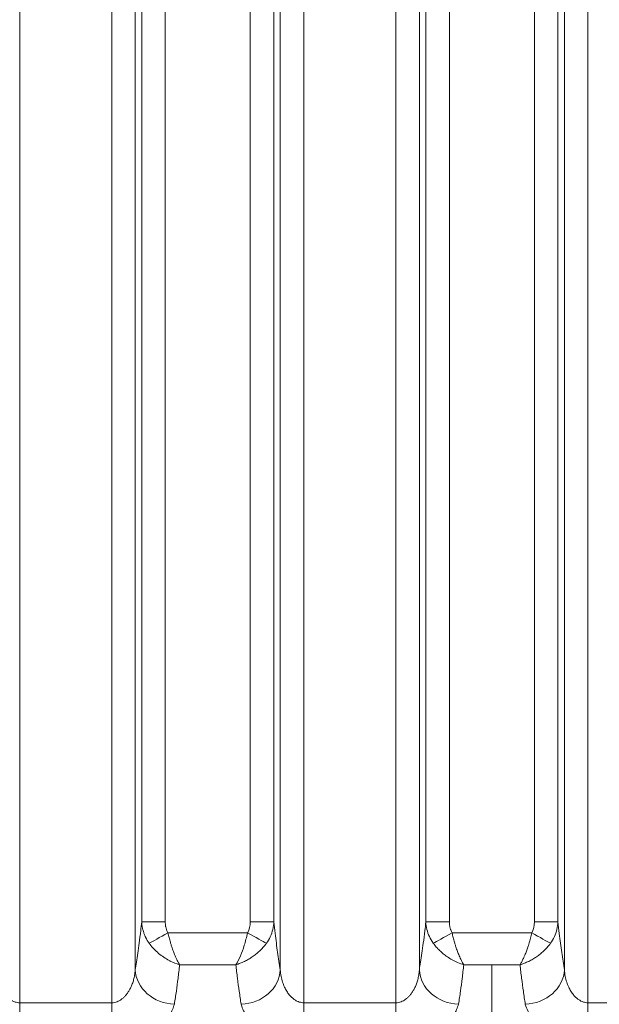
# Model space of a CAD drawing. Header units: millimetres. Extents: x 5 to 415, y 5 to 292.
# Tile 120 of 199: x 325.19 to 332.56, y 142.62 to 155.13. Entities that reach past the tile are written whole.
import ezdxf

# ---------------------------------------------------------------- set-up
doc = ezdxf.new("R2010")
doc.units = ezdxf.units.MM
doc.layers.add('Bemaßung (ISO)', color=7, linetype='Continuous', lineweight=25)
doc.layers.add('Sichtbar schmal (ISO)', color=7, linetype='Continuous', lineweight=18)
doc.styles.add('Notiztext (ISO)', font='isocpeur.ttf')
doc.dimstyles.new('Standard (ISO)', dxfattribs={"dimtxt": 3.5, "dimasz": 2.5, "dimexe": 2, "dimexo": 0, "dimgap": 0.762, "dimtad": 1, "dimtoh": 1, "dimdec": 8, "dimdsep": 46, "dimtxsty": 'Notiztext (ISO)', "dimcen": 0.09, "dimdle": 10, "dimclrd": 256, "dimclre": 256, "dimclrt": 256, "dimadec": 6, "dimazin": 2, "dimtfac": 0.514286, "dimtdec": 3, "dimtmove": 0, "dimatfit": 3, "dimfxl": 1, "dimtolj": 1, "dimlwd": -1, "dimlwe": -1, "dimarcsym": 0})

# ---------------------------------------------------------------- blocks, each defined once
blk = doc.blocks.new('*D10')
at = {"layer": 'Bemaßung (ISO)', "transparency": 16777216}
for p, q in [((283.693, 148.968), (283.693, 123.426)), ((378.693, 148.968), (378.693, 123.426)), ((286.193, 125.426), (376.193, 125.426))]:
    blk.add_line(p, q, dxfattribs=at)
for points in [[(286.193, 125.842), (286.193, 125.009), (283.693, 125.426)], [(376.193, 125.842), (376.193, 125.009), (378.693, 125.426)]]:
    blk.add_solid(points, dxfattribs=at)
at = {"layer": 'Defpoints', "color": 0, "transparency": 16777216}
for p in [(283.693, 148.968), (378.693, 148.968), (378.693, 125.426)]:
    blk.add_point(p, dxfattribs=at)
at = {"layer": 'Bemaßung (ISO)', "transparency": 16777216, "insert": (329.093, 129.688), "char_height": 3.5, "attachment_point": 1, "style": 'Notiztext (ISO)'}
blk.add_mtext('\\A1;95', dxfattribs=at)

msp = doc.modelspace()

# ---------------------------------------------------------------- linework, layer by layer
at = {"layer": 'Sichtbar schmal (ISO)'}
for p, q in [((325.18801315, 163.6242792), (325.1880132, 142.64003535)), ((326.35819983, 163.62427936), (326.35819977, 142.64005688)), ((328.80096374, 163.62427921), (328.80096423, 142.64009382)), ((329.9711504, 163.62427936), (329.97114989, 142.64010467)), ((332.41391431, 163.62427921), (332.41391483, 142.64010462)), ((326.65705829, 143.05723846), (326.65705854, 163.20860275)), ((328.50210502, 163.20860141), (328.50210528, 143.05725916)), ((330.27000886, 143.05729811), (330.27000911, 163.20860275)), ((332.11505559, 163.20860142), (332.11505585, 143.05729745)), ((326.73987359, 162.62695453), (326.73987356, 143.66889918)), ((327.03873209, 162.62695443), (327.03873204, 143.66889917)), ((328.1204313, 143.66894293), (328.12043242, 162.62695444)), ((328.41928996, 143.66894302), (328.41928988, 162.62695325)), ((330.35282416, 162.62695453), (330.35282415, 143.66898322)), ((330.65168266, 162.62695443), (330.65168261, 143.66898321)), ((331.73338187, 143.6690003), (331.73338299, 162.62695444)), ((332.03224053, 143.66900038), (332.03224045, 162.6269532)), ((327.03873204, 143.66889917), (326.73987359, 143.66889917)), ((328.41928978, 143.66894293), (328.1204313, 143.66894293)), ((330.65168261, 143.66898321), (330.35282416, 143.66898321)), ((332.03224035, 143.6690003), (331.73338187, 143.6690003)), ((327.07307342, 143.52798398), (328.08607654, 143.52801272)), ((331.6990235, 143.52806315), (330.68602263, 143.52806993)), ((327.22204699, 143.12321981), (327.93718407, 143.12325249)), ((330.83498524, 143.12329367), (331.19253248, 143.12330923)), ((331.19253248, 143.12330923), (331.55012074, 143.12331347)), ((326.35819977, 142.64005688), (325.1880132, 142.64003535)), ((325.18802105, 142.21404866), (325.18801324, 142.64003535)), ((326.3581997, 142.64005688), (326.3582075, 142.2140666)), ((329.97114989, 142.64010467), (328.80096423, 142.64009382)), ((328.80096429, 142.64009382), (328.80096823, 142.21411315)), ((329.97114979, 142.64010467), (329.97115372, 142.21412283)), ((332.41391491, 142.64010462), (332.41391097, 142.21412282)), ((333.5841005, 142.64009382), (332.41391483, 142.64010462))]:
    msp.add_line(p, q, dxfattribs=at)
for centre, major_axis, ratio, start_param, end_param in [((327.89209438, 143.70275047), (0.075241, -0.27264437), 0.7907158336, 0.679326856, 1.2345059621), ((331.50506292, 143.70280774), (0.07522493, -0.27263929), 0.7906813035, 0.6793215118, 1.2345524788), ((327.07300295, 143.52812045), (-0.2624198, -0.14538167), 0.000511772, 0.4283154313, 1.5707813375), ((328.08620955, 143.52824745), (0.26236247, -0.14548493), 0.0008992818, 4.7123807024, 5.8548313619), ((330.68594673, 143.52821573), (-0.26242067, -0.14538008), 0.0005477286, 0.4282242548, 1.5707821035), ((331.69916515, 143.52831315), (0.26235494, -0.14549846), 0.0009577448, 4.712380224, 5.8548231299), ((327.1551557, 143.05723863), (-0.4939564, 0.07750534), 0.8708694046, 0.1782609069, 1.7066246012), ((328.00400793, 143.05725949), (0.49395651, 0.07750461), 0.870864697, 4.5766064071, 6.1049246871), ((330.76810627, 143.05729829), (-0.49395705, 0.07750119), 0.8708581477, 0.1782535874, 1.7065945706), ((331.6169585, 143.05729779), (0.49395699, 0.07750157), 0.8708564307, 4.5765900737, 6.1049300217)]:
    msp.add_ellipse(centre, major_axis=major_axis, ratio=ratio, start_param=start_param, end_param=end_param, dxfattribs=at)
for points, knots in [([(326.73987359, 143.66889919), (326.73569683, 143.62956286), (326.7314126, 143.59139108), (326.72703559, 143.55426414), (326.72070006, 143.50052445), (326.71417017, 143.44897384), (326.70749316, 143.3990718), (326.70153538, 143.35454507), (326.69546046, 143.31133089), (326.68929895, 143.26899678), (326.68376975, 143.23100717), (326.67817082, 143.19372627), (326.67252189, 143.15683123), (326.66740367, 143.12340246), (326.66224441, 143.09029045), (326.65705829, 143.05723861)], [0.00000001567, 0.00000001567, 0.00000001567, 0.00000001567, 0.16812061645, 0.16812061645, 0.16812061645, 0.41146811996, 0.41146811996, 0.41146811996, 0.62860295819, 0.62860295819, 0.62860295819, 0.82345457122, 0.82345457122, 0.82345457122, 1, 1, 1, 1]), ([(326.73987351, 143.66889919), (326.74051656, 143.64956931), (326.74233244, 143.63029174), (326.74523289, 143.61144783), (326.74737034, 143.59756102), (326.75009298, 143.5839101), (326.75331013, 143.57064031), (326.75552793, 143.56149254), (326.75797827, 143.55252703), (326.76065856, 143.54368901), (326.76714223, 143.52230967), (326.77493601, 143.50166728), (326.78440481, 143.48106459), (326.78586133, 143.4778954), (326.78735805, 143.47472777), (326.78889474, 143.47156372), (326.8014777, 143.44565532), (326.81679712, 143.42002331), (326.83431929, 143.39581581)], [0.00000006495, 0.00000006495, 0.00000006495, 0.00000006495, 0.19190854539, 0.19190854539, 0.19190854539, 0.33333333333, 0.33333333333, 0.33333333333, 0.43082716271, 0.43082716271, 0.43082716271, 0.66666666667, 0.66666666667, 0.66666666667, 0.70294440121, 0.70294440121, 0.70294440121, 1, 1, 1, 1]), ([(327.03873204, 143.66889917), (327.03873205, 143.65860021), (327.03922486, 143.64855732), (327.04014764, 143.6387477), (327.04084001, 143.63138737), (327.04177498, 143.62415791), (327.04293484, 143.61704669), (327.04367749, 143.61249345), (327.04451032, 143.60798902), (327.0454332, 143.60354209), (327.04787263, 143.5917875), (327.05094399, 143.58043498), (327.05461589, 143.56964402), (327.05498049, 143.56857252), (327.05535117, 143.56750657), (327.05572783, 143.56644607), (327.06057955, 143.55278581), (327.06640256, 143.54002933), (327.07307342, 143.52798398)], [0.00000002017, 0.00000002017, 0.00000002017, 0.00000002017, 0.19044161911, 0.19044161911, 0.19044161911, 0.33333333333, 0.33333333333, 0.33333333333, 0.42482542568, 0.42482542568, 0.42482542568, 0.66666666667, 0.66666666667, 0.66666666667, 0.69068048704, 0.69068048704, 0.69068048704, 1, 1, 1, 1]), ([(328.32481335, 143.39580911), (328.34370256, 143.4218591), (328.36038867, 143.45004633), (328.37411608, 143.47970219), (328.3878435, 143.50935808), (328.39863628, 143.54047268), (328.40623708, 143.57228436), (328.41383788, 143.60409602), (328.41821453, 143.63660833), (328.41928978, 143.66894303)], [0.00000031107, 0.00000031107, 0.00000031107, 0.00000031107, 0.33333333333, 0.33333333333, 0.33333333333, 0.66666666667, 0.66666666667, 0.66666666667, 0.9999999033, 0.9999999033, 0.9999999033, 0.9999999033]), ([(328.50210527, 143.05725902), (328.49058616, 143.13067398), (328.47919901, 143.20441491), (328.46810094, 143.28118855), (328.4569753, 143.35815298), (328.44614018, 143.4381652), (328.43578576, 143.52369034), (328.43013322, 143.57037903), (328.42462394, 143.61871065), (328.41928978, 143.66894304)], [0, 0, 0, 0, 0.39219563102, 0.39219563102, 0.39219563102, 0.78536592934, 0.78536592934, 0.78536592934, 0.99999998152, 0.99999998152, 0.99999998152, 0.99999998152]), ([(330.35282416, 143.66898324), (330.34864995, 143.62967023), (330.3443684, 143.59152025), (330.3399942, 143.55441382), (330.33365804, 143.50066414), (330.32712746, 143.44910408), (330.32044973, 143.39919304), (330.31449128, 143.35465812), (330.30841567, 143.31143611), (330.30225343, 143.26909442), (330.29672358, 143.23109791), (330.29112397, 143.19381031), (330.28547436, 143.15690867), (330.28035552, 143.1234739), (330.27519562, 143.09035598), (330.27000886, 143.05729825)], [0.00000001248, 0.00000001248, 0.00000001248, 0.00000001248, 0.16801688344, 0.16801688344, 0.16801688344, 0.41139392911, 0.41139392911, 0.41139392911, 0.62855579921, 0.62855579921, 0.62855579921, 0.82343210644, 0.82343210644, 0.82343210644, 1, 1, 1, 1]), ([(330.35282416, 143.66898323), (330.35394172, 143.63540927), (330.35867829, 143.60200239), (330.3662603, 143.57072681), (330.37384232, 143.53945122), (330.38397414, 143.51027361), (330.39735407, 143.48115317), (330.41073375, 143.4520333), (330.42760214, 143.42306749), (330.44725645, 143.39590639)], [0.00000005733, 0.00000005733, 0.00000005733, 0.00000005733, 0.33333333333, 0.33333333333, 0.33333333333, 0.66666666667, 0.66666666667, 0.66666666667, 0.99999355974, 0.99999355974, 0.99999355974, 0.99999355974]), ([(330.68602263, 143.52806993), (330.67940407, 143.54002135), (330.67370276, 143.55281592), (330.66881273, 143.56658018), (330.66848466, 143.56750363), (330.66816031, 143.5684315), (330.66783968, 143.56936386), (330.66410146, 143.5802343), (330.66085493, 143.59169949), (330.6583024, 143.603611), (330.65737275, 143.60794928), (330.65653481, 143.61234588), (330.65579681, 143.61679087), (330.65459998, 143.62399931), (330.65367115, 143.63134136), (330.65299996, 143.63882439), (330.65212088, 143.64862511), (330.65168262, 143.65866762), (330.65168261, 143.66898321)], [0, 0, 0, 0, 0.31237596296, 0.31237596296, 0.31237596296, 0.33333333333, 0.33333333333, 0.33333333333, 0.57767530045, 0.57767530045, 0.57767530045, 0.66666666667, 0.66666666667, 0.66666666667, 0.81098397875, 0.81098397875, 0.81098397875, 0.99999998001, 0.99999998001, 0.99999998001, 0.99999998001]), ([(331.9377576, 143.39585678), (331.95664713, 143.42190611), (331.97333407, 143.45009331), (331.98706277, 143.47975066), (332.00079149, 143.50940806), (332.01158576, 143.54052579), (332.01918714, 143.57233928), (332.02678851, 143.60415277), (332.0311651, 143.63666558), (332.03224035, 143.66900038)], [0.00000065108, 0.00000065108, 0.00000065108, 0.00000065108, 0.33333333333, 0.33333333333, 0.33333333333, 0.66666666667, 0.66666666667, 0.66666666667, 0.99999992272, 0.99999992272, 0.99999992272, 0.99999992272]), ([(332.11505584, 143.0572973), (332.1036078, 143.1302621), (332.09229013, 143.20354912), (332.08125698, 143.27981487), (332.07018852, 143.35632466), (332.0594064, 143.43583228), (332.04909742, 143.52076715), (332.04331837, 143.56838026), (332.03768801, 143.61769892), (332.03224035, 143.66900039)], [0, 0, 0, 0, 0.38977576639, 0.38977576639, 0.38977576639, 0.7807988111, 0.7807988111, 0.7807988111, 0.99999998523, 0.99999998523, 0.99999998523, 0.99999998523]), ([(327.22204699, 143.12321963), (327.2115963, 143.1396241), (327.2015796, 143.15769454), (327.19191261, 143.17688879), (327.18215567, 143.19626166), (327.17277004, 143.21675689), (327.16391393, 143.23761119), (327.15623018, 143.25570482), (327.14894328, 143.2740419), (327.14188551, 143.29289518), (327.13490616, 143.31153895), (327.12815008, 143.33069305), (327.12156498, 143.35082079), (327.11952969, 143.35704175), (327.11751135, 143.3633569), (327.11551136, 143.3697823), (327.11158319, 143.38240236), (327.10772105, 143.39543761), (327.10391362, 143.40880387), (327.09852945, 143.42770538), (327.09325398, 143.44726599), (327.08809057, 143.46725168), (327.08294892, 143.48715315), (327.07791851, 143.50747352), (327.07307342, 143.52798398)], [0, 0, 0, 0, 0.1658947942, 0.1658947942, 0.1658947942, 0.3333333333, 0.3333333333, 0.3333333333, 0.4786065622, 0.4786065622, 0.4786065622, 0.6222654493, 0.6222654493, 0.6222654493, 0.6666666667, 0.6666666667, 0.6666666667, 0.7538746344, 0.7538746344, 0.7538746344, 0.8771971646, 0.8771971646, 0.8771971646, 1, 1, 1, 1]), ([(328.08607654, 143.52801272), (328.07298975, 143.47248165), (328.05876334, 143.4182763), (328.04371445, 143.36994924), (328.02866555, 143.32162218), (328.01279418, 143.27895277), (327.9951454, 143.23740187), (327.97749691, 143.19585169), (327.95807105, 143.15607069), (327.93718358, 143.1232534)], [0, 0, 0, 0, 0.33333333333, 0.33333333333, 0.33333333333, 0.66666666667, 0.66666666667, 0.66666666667, 0.99999423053, 0.99999423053, 0.99999423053, 0.99999423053]), ([(330.83498796, 143.12329344), (330.82453623, 143.13969974), (330.81451798, 143.15777444), (330.80484956, 143.17697418), (330.79509356, 143.19634786), (330.78570883, 143.21684455), (330.77685391, 143.23769843), (330.76917065, 143.25579297), (330.7618846, 143.2741297), (330.7548278, 143.29298183), (330.74784886, 143.31162593), (330.74109335, 143.33077969), (330.73450882, 143.35090725), (330.7324736, 143.3571285), (330.73045534, 143.36344396), (330.72845541, 143.36986973), (330.72452775, 143.38248935), (330.72066609, 143.39552426), (330.71685912, 143.40889026), (330.71147553, 143.42779167), (330.70620062, 143.44735233), (330.70103782, 143.46733801), (330.69589678, 143.48723948), (330.69086702, 143.5075598), (330.68602263, 143.52806993)], [0, 0, 0, 0, 0.1659151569, 0.1659151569, 0.1659151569, 0.3333333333, 0.3333333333, 0.3333333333, 0.4785990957, 0.4785990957, 0.4785990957, 0.6222618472, 0.6222618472, 0.6222618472, 0.6666666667, 0.6666666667, 0.6666666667, 0.7538735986, 0.7538735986, 0.7538735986, 0.8771966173, 0.8771966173, 0.8771966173, 1, 1, 1, 1]), ([(331.6990235, 143.52806315), (331.69352571, 143.50480273), (331.68779613, 143.48180621), (331.68194667, 143.45942087), (331.67655031, 143.43876952), (331.67105162, 143.41864312), (331.66544335, 143.39930842), (331.66248835, 143.38912095), (331.65950272, 143.37915402), (331.65648065, 143.36944696), (331.65394117, 143.36129001), (331.65137459, 143.35332182), (331.64878265, 143.34550534), (331.64304764, 143.32821038), (331.63719175, 143.31165113), (331.63116703, 143.2954836), (331.62509626, 143.27919249), (331.61885345, 143.26329591), (331.61232895, 143.24756802), (331.61099857, 143.24436105), (331.60965633, 143.24116162), (331.60830092, 143.23796865), (331.60324208, 143.22605145), (331.59803825, 143.21423451), (331.59268187, 143.20266271), (331.58609941, 143.18844211), (331.57928748, 143.17459262), (331.57224769, 143.16137728), (331.56510766, 143.14797381), (331.55767404, 143.13519262), (331.55012069, 143.12331448)], [0, 0, 0, 0, 0.1383915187, 0.1383915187, 0.1383915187, 0.26606311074, 0.26606311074, 0.26606311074, 0.33333333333, 0.33333333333, 0.33333333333, 0.38986133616, 0.38986133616, 0.38986133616, 0.51493682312, 0.51493682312, 0.51493682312, 0.64096836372, 0.64096836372, 0.64096836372, 0.66666666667, 0.66666666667, 0.66666666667, 0.76258108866, 0.76258108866, 0.76258108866, 0.88045047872, 0.88045047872, 0.88045047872, 0.99999797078, 0.99999797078, 0.99999797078, 0.99999797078]), ([(327.22204699, 143.12321964), (327.18137656, 143.13494485), (327.14147089, 143.15081774), (327.10322605, 143.17001728), (327.09270405, 143.1752995), (327.08230369, 143.18083418), (327.07203574, 143.18660697), (327.0244464, 143.21336236), (326.97982993, 143.24519841), (326.93968289, 143.28062701), (326.89953584, 143.3160556), (326.86388982, 143.35510788), (326.83431929, 143.39581581)], [0, 0, 0, 0, 0.2614128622, 0.2614128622, 0.2614128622, 0.3333333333, 0.3333333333, 0.3333333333, 0.6666666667, 0.6666666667, 0.6666666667, 1, 1, 1, 1]), ([(327.93718613, 143.12325767), (327.95567347, 143.12864364), (327.99181304, 143.1408426), (328.04503353, 143.16391803), (328.09629134, 143.19108902), (328.14566909, 143.22231169), (328.19290851, 143.25741635), (328.23850195, 143.29699517), (328.28349492, 143.34295571), (328.31130003, 143.37723781), (328.32481347, 143.39580886)], [0, 0, 0, 0, 0.12655202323, 0.24712295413, 0.36749512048, 0.48799472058, 0.60652942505, 0.72689046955, 0.85586491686, 0.99999983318, 0.99999983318, 0.99999983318, 0.99999983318]), ([(330.44725313, 143.39589885), (330.44728153, 143.3958598), (330.45908758, 143.37963233), (330.48424983, 143.34818835), (330.52665977, 143.30363566), (330.5739345, 143.26151127), (330.6276108, 143.22117644), (330.68899505, 143.18306963), (330.75900475, 143.14866523), (330.80877914, 143.13085624), (330.83498525, 143.12329057)], [0, 0, 0, 0, 0.00010885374, 0.12612479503, 0.24968886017, 0.37694688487, 0.51188987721, 0.659277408, 0.82157843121, 0.99994890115, 0.99994890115, 0.99994890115, 0.99994890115]), ([(331.55012122, 143.12331565), (331.56912386, 143.12885389), (331.60620592, 143.14141705), (331.66045303, 143.16514696), (331.71200653, 143.19276215), (331.76100266, 143.22403319), (331.80755804, 143.2588694), (331.85248245, 143.2980503), (331.89689922, 143.34355453), (331.92438768, 143.3774829), (331.93775787, 143.39585622)], [0, 0, 0, 0, 0.13011951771, 0.25352866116, 0.37476910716, 0.49416869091, 0.61092042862, 0.72977706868, 0.8573970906, 0.99999965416, 0.99999965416, 0.99999965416, 0.99999965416]), ([(325.18801316, 142.6400353), (325.17831762, 142.64003494), (325.15877055, 142.64159129), (325.12895388, 142.64877201), (325.09811524, 142.66148835), (325.06605891, 142.68084415), (325.03339716, 142.7077141), (325.00093218, 142.74284659), (324.96968102, 142.78682993), (324.94088414, 142.84016188), (324.91609887, 142.90327608), (324.89731315, 142.97647847), (324.89079562, 143.02927487), (324.88915472, 143.05714932)], [0, 0, 0, 0, 0.05979861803, 0.12047282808, 0.18638932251, 0.25815956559, 0.33664835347, 0.42247829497, 0.51655274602, 0.61997445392, 0.7340143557, 0.86019388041, 0.99999962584, 0.99999962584, 0.99999962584, 0.99999962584]), ([(326.65705827, 143.05723826), (326.65575587, 143.03510767), (326.65333024, 143.01306289), (326.64975631, 142.99125245), (326.64649546, 142.97135263), (326.64227869, 142.95164789), (326.63709539, 142.93225064), (326.63234526, 142.91447447), (326.6267834, 142.89695654), (326.62041046, 142.87981594), (326.61458403, 142.8641452), (326.60807966, 142.84878984), (326.60090528, 142.83386234), (326.59434759, 142.82021798), (326.58723013, 142.80693108), (326.57956581, 142.79410659), (326.57249507, 142.78227534), (326.5649589, 142.77083764), (326.55697422, 142.75989038), (326.54946663, 142.74959722), (326.54156253, 142.73973763), (326.53328333, 142.73040307), (326.52531576, 142.72141986), (326.51700079, 142.7129229), (326.5083659, 142.70500113), (326.49989933, 142.69723378), (326.4911252, 142.69001942), (326.48207951, 142.68344507), (326.47315465, 142.67695853), (326.46396544, 142.67109502), (326.45455726, 142.66593528), (326.44513588, 142.66076831), (326.43549492, 142.65630709), (326.42569272, 142.65262188), (326.41530576, 142.64871682), (326.40473774, 142.64568312), (326.39406478, 142.64358117), (326.38219146, 142.64124282), (326.37018828, 142.64005757), (326.35819982, 142.64005681)], [0, 0, 0, 0, 0.1109641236, 0.1109641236, 0.1109641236, 0.2122077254, 0.2122077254, 0.2122077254, 0.3049901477, 0.3049901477, 0.3049901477, 0.3898162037, 0.3898162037, 0.3898162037, 0.4673508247, 0.4673508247, 0.4673508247, 0.5388805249, 0.5388805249, 0.5388805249, 0.6061362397, 0.6061362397, 0.6061362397, 0.6708604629, 0.6708604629, 0.6708604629, 0.734323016, 0.734323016, 0.734323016, 0.7969379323, 0.7969379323, 0.7969379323, 0.859640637, 0.859640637, 0.859640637, 0.9260839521, 0.9260839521, 0.9260839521, 1, 1, 1, 1]), ([(327.22204699, 143.12322026), (327.21558633, 143.06327549), (327.20874901, 143.00523905), (327.20178119, 142.94984805), (327.19481337, 142.89445705), (327.18771507, 142.84160665), (327.17998734, 142.78726382), (327.17225961, 142.732921), (327.16390246, 142.67719413), (327.15516748, 142.62053413)], [0, 0, 0, 0, 0.3333333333, 0.3333333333, 0.3333333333, 0.6666666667, 0.6666666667, 0.6666666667, 1, 1, 1, 1]), ([(328.00401793, 142.62055814), (327.99544619, 142.67614365), (327.98719789, 142.73109762), (327.97940161, 142.78589256), (327.97160533, 142.8406875), (327.96426108, 142.89529285), (327.95722874, 142.95125974), (327.95019639, 143.00722664), (327.94347594, 143.06458755), (327.9371825, 143.12325228)], [0, 0, 0, 0, 0.3333333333, 0.3333333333, 0.3333333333, 0.6666666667, 0.6666666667, 0.6666666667, 1, 1, 1, 1]), ([(328.80096423, 142.64009379), (328.79126868, 142.64009359), (328.77172165, 142.64165038), (328.74190498, 142.64883204), (328.71106579, 142.66155012), (328.67900885, 142.68090851), (328.64634665, 142.70778198), (328.61388143, 142.74291896), (328.5826303, 142.78690777), (328.55383367, 142.84024625), (328.52904883, 142.90336806), (328.51026355, 142.97657909), (328.50374617, 143.02938166), (328.50210529, 143.05725929)], [0.00000013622, 0.00000013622, 0.00000013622, 0.00000013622, 0.05979614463, 0.12046969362, 0.1863861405, 0.2581565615, 0.33664576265, 0.4224761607, 0.51655107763, 0.61997337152, 0.73401393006, 0.8601939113, 0.99999963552, 0.99999963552, 0.99999963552, 0.99999963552]), ([(330.27000884, 143.05729791), (330.26870644, 143.0351663), (330.26406765, 142.99300533), (330.25136442, 142.93364116), (330.23464654, 142.88098468), (330.21507774, 142.83478808), (330.19359918, 142.79469495), (330.17079724, 142.76009363), (330.1468678, 142.73025143), (330.12174883, 142.70459186), (330.0953625, 142.68290648), (330.06765815, 142.66523924), (330.03818346, 142.65160996), (330.00590528, 142.64235167), (329.98312909, 142.64010504), (329.97114989, 142.64010465)], [0, 0, 0, 0, 0.11096423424, 0.21221140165, 0.30500292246, 0.38984564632, 0.46740436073, 0.53896253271, 0.60624578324, 0.6709902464, 0.73445991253, 0.79706803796, 0.85974389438, 0.92614140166, 0.99999978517, 0.99999978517, 0.99999978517, 0.99999978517]), ([(330.83498762, 143.12329091), (330.82852815, 143.06335668), (330.82168709, 143.00532025), (330.8147182, 142.94992833), (330.80774918, 142.89453544), (330.80065233, 142.84168208), (330.79292548, 142.78733668), (330.78519863, 142.73299127), (330.77684179, 142.67726216), (330.76810761, 142.62059985)], [0.00000588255, 0.00000588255, 0.00000588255, 0.00000588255, 0.33333333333, 0.33333333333, 0.33333333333, 0.66666666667, 0.66666666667, 0.66666666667, 1, 1, 1, 1]), ([(331.61695703, 142.62060019), (331.60838053, 142.67621495), (331.60012903, 142.73119041), (331.59233344, 142.78598041), (331.58453785, 142.84077042), (331.57719816, 142.89534282), (331.57016744, 142.95129834), (331.56313671, 143.00725386), (331.55641494, 143.06462646), (331.55012031, 143.12331273)], [0, 0, 0, 0, 0.3333333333, 0.3333333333, 0.3333333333, 0.6666666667, 0.6666666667, 0.6666666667, 1, 1, 1, 1]), ([(332.41391483, 142.64010461), (332.40421967, 142.64010489), (332.38467317, 142.64166254), (332.35485715, 142.64884535), (332.32401818, 142.6615647), (332.29196112, 142.68092468), (332.25929831, 142.70780041), (332.22683234, 142.74294041), (332.19558082, 142.78693253), (332.16678419, 142.84027417), (332.14199941, 142.90339919), (332.12321415, 142.97661377), (332.11669674, 143.02941879), (332.11505586, 143.05729759)], [0.0000001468, 0.0000001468, 0.0000001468, 0.0000001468, 0.05979302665, 0.12046516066, 0.18638040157, 0.25815026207, 0.33664044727, 0.42247328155, 0.51655011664, 0.61997228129, 0.73401265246, 0.86019349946, 0.99999962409, 0.99999962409, 0.99999962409, 0.99999962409]), ([(326.35820738, 142.21406672), (326.39085603, 142.21462412), (326.42273774, 142.2160174), (326.45362354, 142.21820646), (326.48263763, 142.22026287), (326.51077579, 142.22302307), (326.53791262, 142.22639825), (326.55752814, 142.22883796), (326.57661833, 142.23160005), (326.59513662, 142.23464886), (326.60195419, 142.23577129), (326.60868431, 142.23694133), (326.61533874, 142.23815829), (326.64084748, 142.24282334), (326.66526504, 142.24816111), (326.68920822, 142.25427), (326.71286342, 142.26030542), (326.7360609, 142.26709924), (326.75916815, 142.27491233), (326.77048007, 142.27873715), (326.78176492, 142.28280808), (326.79304082, 142.2871664), (326.80346778, 142.29119658), (326.81398187, 142.29542805), (326.82445805, 142.29983038), (326.84566666, 142.30874273), (326.86669938, 142.31836554), (326.88678447, 142.32832921), (326.90826507, 142.33898516), (326.9286574, 142.35002656), (326.94745833, 142.36087109), (326.95544812, 142.36547967), (326.96315561, 142.37005121), (326.97056412, 142.37453803), (326.98385803, 142.38258921), (326.99582616, 142.3904694), (327.00694201, 142.39841893), (327.02669675, 142.41254658), (327.04386219, 142.42688093), (327.05966078, 142.44316152), (327.06786889, 142.45162007), (327.07567943, 142.46060937), (327.08304593, 142.470402), (327.08897912, 142.47828926), (327.09476647, 142.48669319), (327.10035117, 142.49555666), (327.11162393, 142.51344767), (327.12205519, 142.53319863), (327.13135897, 142.55447286), (327.14038142, 142.57510377), (327.14835593, 142.5971618), (327.15516748, 142.62053413)], [0.0000076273, 0.0000076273, 0.0000076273, 0.0000076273, 0.07638629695, 0.07638629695, 0.07638629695, 0.14813635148, 0.14813635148, 0.14813635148, 0.2, 0.2, 0.2, 0.21909379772, 0.21909379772, 0.21909379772, 0.292287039, 0.292287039, 0.292287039, 0.36459992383, 0.36459992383, 0.36459992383, 0.4, 0.4, 0.4, 0.43273489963, 0.43273489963, 0.43273489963, 0.49900541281, 0.49900541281, 0.49900541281, 0.56988038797, 0.56988038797, 0.56988038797, 0.6, 0.6, 0.6, 0.6540468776, 0.6540468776, 0.6540468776, 0.7500972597, 0.7500972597, 0.7500972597, 0.8, 0.8, 0.8, 0.84019309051, 0.84019309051, 0.84019309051, 0.92132318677, 0.92132318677, 0.92132318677, 1, 1, 1, 1]), ([(328.00401793, 142.62055814), (328.01290085, 142.59070401), (328.02366893, 142.56294514), (328.03599356, 142.53762875), (328.04842186, 142.51209941), (328.06246099, 142.48907588), (328.07723884, 142.46936987), (328.09683681, 142.44323629), (328.11878493, 142.42301477), (328.14524444, 142.40332352), (328.15852206, 142.39344227), (328.1730599, 142.38370584), (328.18985618, 142.37360985), (328.20082771, 142.36701503), (328.21250073, 142.360193), (328.2248183, 142.35331065), (328.25006522, 142.33920411), (328.27810393, 142.32487327), (328.30750786, 142.31160915), (328.32948521, 142.30169517), (328.35219488, 142.29237484), (328.37452533, 142.28400275), (328.38040955, 142.28179665), (328.38629755, 142.27966798), (328.3921883, 142.27761149), (328.42096, 142.26756712), (328.4497317, 142.25923565), (328.47870375, 142.25211295), (328.50678227, 142.24520992), (328.53506278, 142.23943341), (328.56417175, 142.23452631), (328.56867129, 142.2337678), (328.57319161, 142.23303058), (328.57773538, 142.23231426), (328.60013278, 142.2287833), (328.6229578, 142.22569407), (328.64619322, 142.22311111), (328.67153155, 142.22029438), (328.69735893, 142.21807888), (328.72361188, 142.21655423), (328.74904033, 142.21507747), (328.77487042, 142.21424924), (328.80096472, 142.21411329)], [0, 0, 0, 0, 0.0995811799, 0.0995811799, 0.0995811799, 0.2, 0.2, 0.2, 0.333172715, 0.333172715, 0.333172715, 0.4, 0.4, 0.4, 0.4436524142, 0.4436524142, 0.4436524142, 0.5331253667, 0.5331253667, 0.5331253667, 0.6, 0.6, 0.6, 0.6176219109, 0.6176219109, 0.6176219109, 0.7036912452, 0.7036912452, 0.7036912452, 0.7871060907, 0.7871060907, 0.7871060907, 0.8, 0.8, 0.8, 0.8635574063, 0.8635574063, 0.8635574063, 0.9328670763, 0.9328670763, 0.9328670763, 1, 1, 1, 1]), ([(329.97115371, 142.21412302), (330.00377148, 142.21467366), (330.03562871, 142.2160618), (330.06649658, 142.21824712), (330.0954859, 142.22029945), (330.12360556, 142.22305643), (330.1507311, 142.22642929), (330.17032079, 142.22886512), (330.18938988, 142.23162324), (330.20789249, 142.23466815), (330.21472042, 142.2357918), (330.22146122, 142.23696323), (330.22812664, 142.23818175), (330.25362803, 142.24284373), (330.27804696, 142.24817859), (330.30199466, 142.25428499), (330.32565493, 142.2603181), (330.34886047, 142.26711003), (330.37197438, 142.27492061), (330.38329748, 142.27874687), (330.39459315, 142.28281942), (330.40587916, 142.28717941), (330.41630769, 142.29120814), (330.42682249, 142.29543804), (330.4372989, 142.29983875), (330.45852098, 142.30875327), (330.47956498, 142.31837886), (330.49966018, 142.32834597), (330.52115102, 142.33900532), (330.54155232, 142.35005084), (330.56036208, 142.36090053), (330.56834746, 142.3655066), (330.57605109, 142.37007589), (330.58345643, 142.37456092), (330.59675977, 142.38261805), (330.6087375, 142.39050489), (330.61986274, 142.39846162), (330.63962066, 142.41259241), (330.65679193, 142.4269314), (330.67259441, 142.44321355), (330.68080917, 142.45167766), (330.68862544, 142.46067228), (330.69599659, 142.4704697), (330.70192886, 142.47835462), (330.70771466, 142.48675505), (330.71329742, 142.49561408), (330.72457364, 142.51350783), (330.73500565, 142.53326013), (330.744308, 142.55453483), (330.75332965, 142.57516756), (330.76130116, 142.59722679), (330.76810761, 142.62059985)], [0.00000265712, 0.00000265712, 0.00000265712, 0.00000265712, 0.07641400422, 0.07641400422, 0.07641400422, 0.14817511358, 0.14817511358, 0.14817511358, 0.2, 0.2, 0.2, 0.21912467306, 0.21912467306, 0.21912467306, 0.29229429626, 0.29229429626, 0.29229429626, 0.36458570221, 0.36458570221, 0.36458570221, 0.4, 0.4, 0.4, 0.43272357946, 0.43272357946, 0.43272357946, 0.49901181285, 0.49901181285, 0.49901181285, 0.56990388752, 0.56990388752, 0.56990388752, 0.6, 0.6, 0.6, 0.65406621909, 0.65406621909, 0.65406621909, 0.7500853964, 0.7500853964, 0.7500853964, 0.8, 0.8, 0.8, 0.84017102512, 0.84017102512, 0.84017102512, 0.92130969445, 0.92130969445, 0.92130969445, 1, 1, 1, 1]), ([(331.61695703, 142.62060019), (331.62584585, 142.59074449), (331.6366167, 142.56298488), (331.64894163, 142.53766793), (331.66137987, 142.51211823), (331.67542908, 142.48907841), (331.690216, 142.46936232), (331.7098071, 142.4432406), (331.73174439, 142.42303027), (331.75818265, 142.4033536), (331.7714726, 142.39346256), (331.7860242, 142.38371762), (331.8028393, 142.37361197), (331.81379859, 142.36702559), (331.8254577, 142.36021234), (331.83775985, 142.35333861), (331.86300722, 142.33923186), (331.89104707, 142.32489955), (331.92045207, 142.31163385), (331.94243619, 142.301716), (331.96515299, 142.29239206), (331.98748915, 142.28401723), (331.99336739, 142.28181321), (331.99924935, 142.27968651), (332.00513399, 142.27763187), (332.03390679, 142.26758579), (332.06267831, 142.25925363), (332.09165078, 142.25213031), (332.11972819, 142.24522706), (332.14800819, 142.23945027), (332.17711968, 142.23454274), (332.18160986, 142.23378579), (332.1861208, 142.23305006), (332.19065517, 142.23233513), (332.21305987, 142.22880257), (332.23589421, 142.22571181), (332.259141, 142.22312742), (332.28447687, 142.22031078), (332.31030367, 142.21809477), (332.33655826, 142.21656897), (332.36198452, 142.21509131), (332.3878144, 142.21426139), (332.41391098, 142.21412298)], [0, 0, 0, 0, 0.09954243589, 0.09954243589, 0.09954243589, 0.2, 0.2, 0.2, 0.33309565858, 0.33309565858, 0.33309565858, 0.4, 0.4, 0.4, 0.44360513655, 0.44360513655, 0.44360513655, 0.53309472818, 0.53309472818, 0.53309472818, 0.6, 0.6, 0.6, 0.61760756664, 0.61760756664, 0.61760756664, 0.7036993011, 0.7036993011, 0.7036993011, 0.78713135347, 0.78713135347, 0.78713135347, 0.8, 0.8, 0.8, 0.86358505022, 0.86358505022, 0.86358505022, 0.9328842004, 0.9328842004, 0.9328842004, 0.99999695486, 0.99999695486, 0.99999695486, 0.99999695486])]:
    msp.add_open_spline(points, degree=3, knots=knots, dxfattribs=at)
msp.add_open_spline([(331.19253242, 139.24576058), (331.19253244, 141.97361329), (331.19253246, 142.17287593), (331.19253248, 143.12330926)], degree=3, dxfattribs=at)

# ---------------------------------------------------------------- dimensions: what is measured, and where the dimension line sits
at = {"layer": 'Bemaßung (ISO)'}
dim = msp.add_linear_dim(base=(378.6925323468, 125.425508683), p1=(283.6925323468, 148.9682400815), p2=(378.6925323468, 148.9682400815), angle=180, dimstyle='Standard (ISO)', override={"dimgap": 0.762, "dimtoh": 0, "dimdec": 8, "dimtol": 0, "dimlim": 0, "dimtp": 0, "dimtm": 0, "dimtdec": 3, "dimtofl": 0, "dimatfit": 1}, dxfattribs=at)
dim.commit()
dim.dimension.update_dxf_attribs({"geometry": '*D10', "text_midpoint": (331.1925323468, 125.425508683), "dimtype": 160})

doc.saveas('drawing.dxf')
